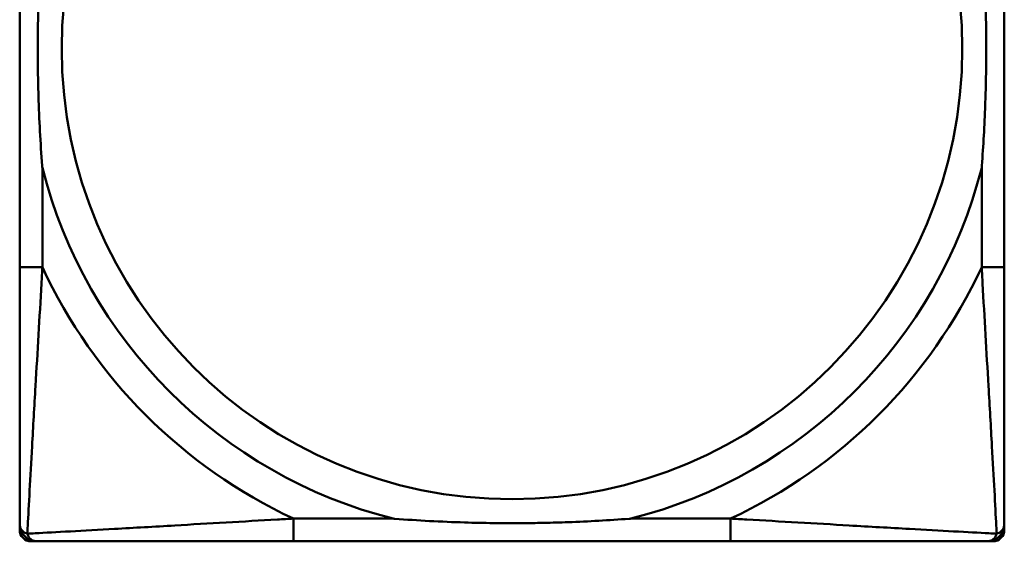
# Model space of a CAD drawing. Header units: inches. Extents: x 7.4 to 53, y 27.5 to 52.4.
# Tile 69 of 128: x 39.295 to 39.98, y 30.211 to 30.574. Entities that reach past the tile are written whole.
import ezdxf

# ---------------------------------------------------------------- set-up
doc = ezdxf.new("R2010")
doc.units = ezdxf.units.IN
doc.header["$MEASUREMENT"] = 0
doc.layers.add('Visible Edges(ANSI)', color=7, linetype='Continuous', lineweight=50)
doc.layers.add('Visible Tangent Edges(ANSI)', color=7, linetype='Continuous', lineweight=50)

msp = doc.modelspace()

# ---------------------------------------------------------------- linework, layer by layer
at = {"layer": 'Visible Edges(ANSI)'}
for p, q in [((39.29467, 30.21878), (39.29467, 30.88807)), ((39.29468, 30.70539), (39.29468, 30.40147)), ((39.97971, 30.40147), (39.97971, 30.70539)), ((39.97971, 30.22273), (39.97971, 30.21878)), ((39.97184, 30.21091), (39.30255, 30.21091)), ((39.48523, 30.21092), (39.78916, 30.21092))]:
    msp.add_line(p, q, dxfattribs=at)
for centre, radius, start, end in [((39.30255, 30.21878), 0.00787, 180, 270), ((39.30649, 30.22273), 0.01181, 180, 269.99999), ((39.9679, 30.22273), 0.01181, 270.00001, 360), ((39.97184, 30.21878), 0.00787, 270, 0)]:
    msp.add_arc(centre, radius, start, end, dxfattribs=at)
for points, knots in [([(39.31043, 30.47068), (39.31039, 30.47112), (39.31036, 30.47156), (39.30912, 30.48806), (39.30826, 30.50412), (39.30755, 30.52708), (39.30741, 30.53378), (39.3073, 30.54295), (39.30728, 30.54542), (39.30726, 30.5495), (39.30725, 30.55111), (39.30725, 30.55424), (39.30725, 30.55576), (39.30726, 30.55933), (39.30728, 30.56138), (39.30733, 30.56756), (39.3074, 30.57169), (39.3076, 30.58142), (39.30776, 30.58702), (39.30848, 30.60678), (39.30927, 30.62083), (39.31036, 30.63531), (39.31039, 30.63574), (39.31043, 30.63618)], [-0.416114, -0.416114, -0.416114, -0.416114, -0.4127691, -0.4127691, -0.2896446, -0.2896446, -0.2388934, -0.2388934, -0.2201881, -0.2201881, -0.2080204, -0.2080204, -0.196499, -0.196499, -0.1809939, -0.1809939, -0.149741, -0.149741, -0.1073162, -0.1073162, 0, 0, 0.0033356, 0.0033356, 0.0033356, 0.0033356]), ([(39.96396, 30.63618), (39.964, 30.63574), (39.96403, 30.63531), (39.96527, 30.6188), (39.96613, 30.60274), (39.96684, 30.57978), (39.96698, 30.57309), (39.96709, 30.56391), (39.96711, 30.56144), (39.96713, 30.55736), (39.96714, 30.55575), (39.96714, 30.55262), (39.96714, 30.5511), (39.96713, 30.54753), (39.96711, 30.54548), (39.96706, 30.5393), (39.96699, 30.53518), (39.96679, 30.52544), (39.96663, 30.51984), (39.96591, 30.50008), (39.96512, 30.48604), (39.96403, 30.47156), (39.964, 30.47112), (39.96396, 30.47068)], [-0.416114, -0.416114, -0.416114, -0.416114, -0.4127691, -0.4127691, -0.2896446, -0.2896446, -0.2388934, -0.2388934, -0.2201881, -0.2201881, -0.2080204, -0.2080204, -0.196499, -0.196499, -0.1809939, -0.1809939, -0.149741, -0.149741, -0.1073162, -0.1073162, 0, 0, 0.0033356, 0.0033356, 0.0033356, 0.0033356]), ([(39.29468, 30.40147), (39.29468, 30.37425), (39.29468, 30.34639), (39.29468, 30.31986), (39.29468, 30.27922), (39.29468, 30.23761), (39.29468, 30.22273)], [3.9382945, 3.9382945, 3.9382945, 3.9382945, 4.1457245, 4.1457245, 4.1457245, 4.463515, 4.463515, 4.463515, 4.463515]), ([(39.97971, 30.22273), (39.97971, 30.23761), (39.97971, 30.27922), (39.97971, 30.31986), (39.97971, 30.34639), (39.97971, 30.37425), (39.97971, 30.40147)], [-0.5252205, -0.5252205, -0.5252205, -0.5252205, -0.20743, -0.20743, -0.20743, 0, 0, 0, 0]), ([(39.71994, 30.22666), (39.71951, 30.22663), (39.71907, 30.2266), (39.70459, 30.22551), (39.69055, 30.22472), (39.67078, 30.224), (39.66518, 30.22384), (39.65545, 30.22363), (39.65132, 30.22357), (39.64515, 30.22351), (39.6431, 30.2235), (39.63953, 30.22349), (39.638, 30.22349), (39.63487, 30.22349), (39.63327, 30.22349), (39.62919, 30.22351), (39.62672, 30.22353), (39.61754, 30.22364), (39.61084, 30.22379), (39.58789, 30.22449), (39.57183, 30.22535), (39.55532, 30.2266), (39.55488, 30.22663), (39.55445, 30.22666)], [-0.4149464, -0.4149464, -0.4149464, -0.4149464, -0.41162, -0.41162, -0.3046026, -0.3046026, -0.2622958, -0.2622958, -0.23113, -0.23113, -0.215668, -0.215668, -0.2041787, -0.2041787, -0.1920448, -0.1920448, -0.1733916, -0.1733916, -0.1227817, -0.1227817, 0, 0, 0.0033356, 0.0033356, 0.0033356, 0.0033356]), ([(39.30649, 30.21092), (39.32138, 30.21092), (39.36298, 30.21092), (39.40362, 30.21092), (39.43015, 30.21092), (39.45801, 30.21092), (39.48523, 30.21092)], [-0.5252205, -0.5252205, -0.5252205, -0.5252205, -0.20743, -0.20743, -0.20743, 0, 0, 0, 0]), ([(39.78916, 30.21092), (39.81638, 30.21092), (39.84424, 30.21092), (39.87077, 30.21092), (39.91141, 30.21092), (39.95301, 30.21092), (39.9679, 30.21092)], [3.9382945, 3.9382945, 3.9382945, 3.9382945, 4.1457245, 4.1457245, 4.1457245, 4.463515, 4.463515, 4.463515, 4.463515])]:
    msp.add_open_spline(points, degree=3, knots=knots, dxfattribs=at)
at = {"layer": 'Visible Tangent Edges(ANSI)'}
for p, q in [((39.31043, 30.40147), (39.31043, 30.47068)), ((39.96396, 30.47068), (39.96396, 30.40147)), ((39.31043, 30.40147), (39.29468, 30.40147)), ((39.97971, 30.40147), (39.96396, 30.40147)), ((39.48523, 30.22666), (39.48523, 30.21092)), ((39.55445, 30.22666), (39.48523, 30.22666)), ((39.78916, 30.22666), (39.71994, 30.22666)), ((39.78916, 30.22666), (39.78916, 30.21092))]:
    msp.add_line(p, q, dxfattribs=at)
msp.add_circle((39.6372, 30.55343), 0.31328, dxfattribs=at)
for radius, start, end in [(0.33708, 194.21029, 255.78971), (0.33708, 284.21029, 345.78971), (0.36037, 204.94069, 245.05931), (0.36037, 294.94069, 335.05931)]:
    msp.add_arc((39.6372, 30.55343), radius, start, end, dxfattribs=at)
for points, knots in [([(39.29996, 30.2162), (39.30005, 30.2179), (39.30015, 30.21973), (39.30096, 30.23516), (39.30205, 30.25528), (39.30404, 30.29052), (39.30485, 30.30457), (39.30706, 30.34241), (39.3085, 30.36659), (39.31002, 30.39395), (39.31022, 30.39772), (39.31043, 30.40147)], [-4.4390134, -4.4390134, -4.4390134, -4.4390134, -4.4135105, -4.4135105, -4.2449302, -4.2449302, -4.1395675, -4.1395675, -3.9661536, -3.9661536, -3.9382945, -3.9382945, -3.9382945, -3.9382945]), ([(39.96396, 30.40147), (39.96417, 30.39772), (39.96437, 30.39395), (39.9659, 30.36659), (39.96733, 30.34241), (39.96954, 30.30457), (39.97035, 30.29052), (39.97234, 30.25528), (39.97343, 30.23516), (39.97424, 30.21973), (39.97434, 30.2179), (39.97443, 30.2162)], [0, 0, 0, 0, 0.0278591, 0.0278591, 0.201273, 0.201273, 0.3066357, 0.3066357, 0.475216, 0.475216, 0.5007189, 0.5007189, 0.5007189, 0.5007189]), ([(39.48523, 30.22666), (39.48148, 30.22646), (39.47771, 30.22625), (39.45036, 30.22473), (39.42617, 30.2233), (39.38833, 30.22109), (39.37428, 30.22028), (39.33905, 30.21828), (39.31893, 30.2172), (39.30349, 30.21638), (39.30166, 30.21629), (39.29996, 30.2162)], [0, 0, 0, 0, 0.0278591, 0.0278591, 0.201273, 0.201273, 0.3066357, 0.3066357, 0.475216, 0.475216, 0.5007189, 0.5007189, 0.5007189, 0.5007189]), ([(39.97443, 30.2162), (39.97273, 30.21629), (39.9709, 30.21638), (39.95546, 30.2172), (39.93534, 30.21828), (39.90011, 30.22028), (39.88606, 30.22109), (39.84822, 30.2233), (39.82404, 30.22473), (39.79668, 30.22625), (39.79291, 30.22646), (39.78916, 30.22666)], [-4.4390134, -4.4390134, -4.4390134, -4.4390134, -4.4135105, -4.4135105, -4.2449302, -4.2449302, -4.1395675, -4.1395675, -3.9661536, -3.9661536, -3.9382945, -3.9382945, -3.9382945, -3.9382945]), ([(39.29996, 30.2162), (39.29938, 30.21638), (39.29884, 30.21659), (39.29779, 30.21713), (39.29729, 30.21746), (39.29659, 30.21807), (39.29634, 30.21832), (39.296, 30.21873), (39.29589, 30.21886), (39.29563, 30.21924), (39.29549, 30.21948), (39.29516, 30.22014), (39.295, 30.22057), (39.29475, 30.22156), (39.29468, 30.22212), (39.29468, 30.22273)], [-0.00012419, -0.00012419, -0.00012419, -0.00012419, 0.00449537, 0.00449537, 0.00977487, 0.00977487, 0.01307456, 0.01307456, 0.0147244, 0.0147244, 0.01736415, 0.01736415, 0.02158775, 0.02158775, 0.02627331, 0.02627331, 0.02627331, 0.02627331]), ([(39.97971, 30.22273), (39.97971, 30.22212), (39.97964, 30.22156), (39.9794, 30.22057), (39.97923, 30.22014), (39.9789, 30.21948), (39.97876, 30.21924), (39.9785, 30.21886), (39.97839, 30.21873), (39.97805, 30.21832), (39.9778, 30.21807), (39.9771, 30.21746), (39.9766, 30.21713), (39.97555, 30.21659), (39.97501, 30.21638), (39.97443, 30.2162)], [-0.02627331, -0.02627331, -0.02627331, -0.02627331, -0.02158775, -0.02158775, -0.01736415, -0.01736415, -0.0147244, -0.0147244, -0.01307456, -0.01307456, -0.00977487, -0.00977487, -0.00449537, -0.00449537, 0.00012419, 0.00012419, 0.00012419, 0.00012419]), ([(39.30649, 30.21092), (39.30588, 30.21092), (39.30532, 30.21099), (39.30433, 30.21123), (39.3039, 30.21139), (39.30324, 30.21173), (39.303, 30.21187), (39.30263, 30.21213), (39.30249, 30.21224), (39.30208, 30.21257), (39.30183, 30.21282), (39.30122, 30.21353), (39.30089, 30.21403), (39.30035, 30.21508), (39.30014, 30.21561), (39.29996, 30.2162)], [-0.02627331, -0.02627331, -0.02627331, -0.02627331, -0.02158775, -0.02158775, -0.01736415, -0.01736415, -0.0147244, -0.0147244, -0.01307456, -0.01307456, -0.00977487, -0.00977487, -0.00449537, -0.00449537, 0.00012419, 0.00012419, 0.00012419, 0.00012419]), ([(39.97443, 30.2162), (39.97425, 30.21561), (39.97404, 30.21508), (39.9735, 30.21403), (39.97317, 30.21353), (39.97256, 30.21282), (39.97231, 30.21257), (39.9719, 30.21224), (39.97176, 30.21213), (39.97139, 30.21187), (39.97115, 30.21173), (39.97049, 30.21139), (39.97006, 30.21123), (39.96907, 30.21099), (39.96851, 30.21092), (39.9679, 30.21092)], [-0.00012419, -0.00012419, -0.00012419, -0.00012419, 0.00449537, 0.00449537, 0.00977487, 0.00977487, 0.01307456, 0.01307456, 0.0147244, 0.0147244, 0.01736415, 0.01736415, 0.02158775, 0.02158775, 0.02627331, 0.02627331, 0.02627331, 0.02627331])]:
    msp.add_open_spline(points, degree=3, knots=knots, dxfattribs=at)

doc.saveas('drawing.dxf')
